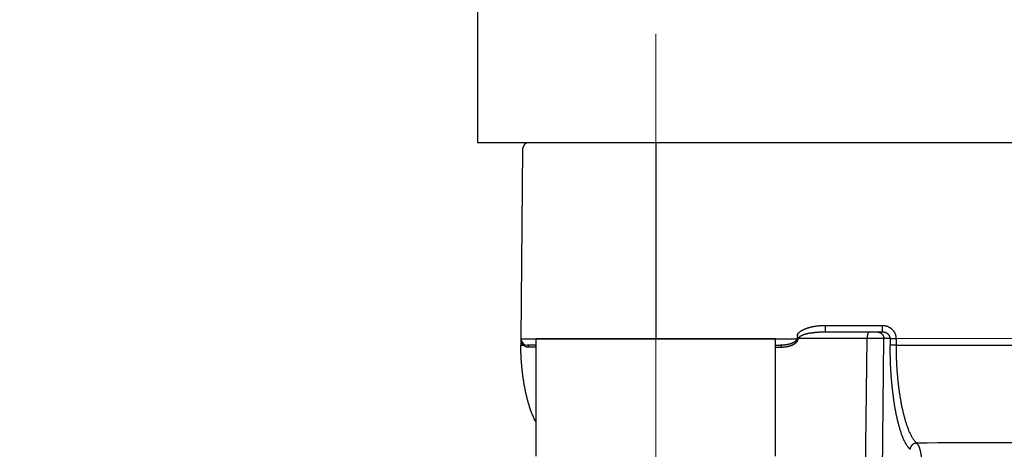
# Model space of a CAD drawing. Header units: millimetres. Extents: x 0 to 1071, y 0 to 742.
# Tile 100 of 130: x 410 to 433, y 464 to 474. Entities that reach past the tile are written whole.
import ezdxf

# ---------------------------------------------------------------- set-up
doc = ezdxf.new("R2010")
doc.units = ezdxf.units.MM
doc.header["$LTSCALE"] = 0.454724
doc.linetypes.add('CENTER', pattern=[50.8, 31.75, -6.35, 6.35, -6.35])
doc.layers.add('NoLayerName_001', color=7, linetype='Continuous')
doc.styles.get("Standard").update_dxf_attribs({"font": 'txt', "bigfont": 'extfont2'})
doc.dimstyles.get("Standard").update_dxf_attribs({"dimtxt": 2.5, "dimasz": 2.5, "dimexe": 1, "dimexo": 1, "dimtad": 1, "dimdec": 3, "dimzin": 0, "dimdsep": 46, "dimtxsty": 'Standard', "dimcen": 2.5, "dimadec": 3, "dimazin": 0, "dimtfac": 0.75, "dimtdec": 3, "dimtmove": 0, "dimatfit": 3, "dimfxl": 1, "dimarcsym": 0})

# ---------------------------------------------------------------- blocks, each defined once
blk = doc.blocks.new('_OPEN30')
at = {"color": 0, "linetype": 'ByBlock', "lineweight": -2}
for p, q in [((-1, 0.267949), (0, 0)), ((0, 0), (-1, -0.267949)), ((0, 0), (-1, 0))]:
    blk.add_line(p, q, dxfattribs=at)
blk = doc.blocks.new('*D107')
at = {"layer": 'Defpoints', "color": 0}
for p in [(522.461, 480.839), (361.961, 472.982), (361.961, 385.05)]:
    blk.add_point(p, dxfattribs=at)
at = {"layer": 'NoLayerName_001', "color": 0, "linetype": 'Continuous', "lineweight": 13}
for p, q in [((522.461, 478.339), (522.461, 382.55)), ((361.961, 470.482), (361.961, 382.55)), ((518.711, 385.05), (365.711, 385.05))]:
    blk.add_line(p, q, dxfattribs=at)
at = {"layer": 'NoLayerName_001', "color": 0, "lineweight": 13, "xscale": 3.75, "yscale": 3.75, "zscale": 3.75, "rotation": 180}
blk.add_blockref('_OPEN30', (361.961, 385.05), dxfattribs=at)
at = {"layer": 'NoLayerName_001', "color": 0, "lineweight": 13, "xscale": 3.75, "yscale": 3.75, "zscale": 3.75}
blk.add_blockref('_OPEN30', (522.461, 385.05), dxfattribs=at)
at = {"layer": 'NoLayerName_001', "color": 0, "lineweight": 13, "insert": (442.211, 391.925), "char_height": 8.75, "attachment_point": 5}
blk.add_mtext('\\W0.8000;１６１', dxfattribs=at)

msp = doc.modelspace()

# ---------------------------------------------------------------- linework, layer by layer
at = {"layer": 'NoLayerName_001', "color": 7, "linetype": 'Continuous', "lineweight": 25}
for p, q in [((420.961071, 483.428919), (420.961071, 470.688453)), ((448.961071, 470.688453), (420.961073, 470.688453))]:
    msp.add_line(p, q, dxfattribs=at)
at = {"layer": 'NoLayerName_001', "color": 4, "linetype": 'CENTER', "lineweight": 13}
msp.add_line((425.061071, 473.188452), (425.061071, 458.188452), dxfattribs=at)
at = {"layer": 'NoLayerName_001', "color": 140, "linetype": 'Continuous', "lineweight": 25}
for p, q in [((447.773166, 470.688453), (422.149101, 470.688453)), ((447.961134, 466.188453), (430.591903, 466.188992))]:
    msp.add_line(p, q, dxfattribs=at)
at = {"layer": 'NoLayerName_001', "color": 60, "linetype": 'Continuous', "lineweight": 25}
for p, q in [((425.061639, 470.688453), (425.061639, 466.188454)), ((421.999107, 470.539762), (421.961134, 466.188453)), ((430.275458, 466.487144), (428.965465, 466.487144)), ((428.965465, 466.338453), (428.965465, 466.487144)), ((430.275458, 466.338453), (430.275458, 466.487144)), ((428.317966, 466.289543), (428.315305, 466.163539)), ((430.275458, 466.338453), (428.965465, 466.338453)), ((421.961134, 466.188453), (428.30379, 466.188453)), ((421.961134, 466.188453), (421.961134, 466.038453)), ((422.011723, 466.037537), (422.023891, 466.037445)), ((422.311639, 466.038453), (422.111134, 466.038453)), ((427.811639, 466.038453), (427.932766, 466.038453)), ((428.326536, 466.188456), (428.346136, 466.18976)), ((429.919352, 466.191069), (428.346136, 466.18976)), ((429.869886, 461.709237), (429.919352, 466.191069)), ((430.25866, 461.70925), (430.306547, 466.191069)), ((430.450087, 466.191068), (430.306547, 466.191069)), ((430.450087, 466.191068), (430.447318, 466.041071)), ((430.589124, 466.038453), (430.447318, 466.041071)), ((430.591903, 466.188992), (430.589124, 466.038453)), ((430.589124, 466.038453), (442.110504, 466.038453)), ((427.956756, 465.989326), (427.811639, 465.989326))]:
    msp.add_line(p, q, dxfattribs=at)
at = {"layer": 'NoLayerName_001', "color": 4, "linetype": 'Continuous', "lineweight": 25}
for p, q in [((427.811639, 466.188454), (422.311639, 466.188454)), ((422.311639, 463.488454), (422.311639, 466.188454)), ((427.811639, 463.488454), (427.811639, 466.188454))]:
    msp.add_line(p, q, dxfattribs=at)
at = {"layer": 'NoLayerName_001', "color": 60, "linetype": 'Continuous', "lineweight": 25}
for centre, radius, start, end in [((422.149101, 470.538453), 0.15, 90, 179.5), ((422.180678, 466.188455), 0.219545, 180.0004848, 184.9955031), ((422.111134, 466.188453), 0.15, 180, 270), ((423.494674, 466.038662), 1.533532, 180.0077993, 180.16462), ((422.17908, 466.188305), 0.217939, 184.9927825, 193.9464025), ((422.17502, 466.187335), 0.213765, 193.9563024, 200.6789835), ((422.168981, 466.185), 0.207291, 200.6648499, 211.4998891), ((422.148721, 466.17328), 0.184478, 227.4192511, 231.8221382), ((422.145581, 466.169038), 0.179202, 231.7730413, 244.8825887), ((422.176884, 370.148754), 95.841554, 89.91944115, 90.02026045), ((434.319595, -4.914381), 468.715532, 89.9215783, 90.39855043)]:
    msp.add_arc(centre, radius, start, end, dxfattribs=at)
for points, knots in [([(428.965465, 466.487144), (428.95885, 466.487107), (428.945616, 466.487087), (428.925768, 466.486726), (428.905921, 466.486161), (428.886081, 466.485354), (428.866251, 466.484311), (428.846436, 466.483023), (428.826638, 466.48149), (428.806862, 466.479705), (428.787112, 466.477667), (428.767392, 466.475369), (428.747705, 466.472802), (428.728057, 466.469957), (428.708452, 466.466824), (428.688894, 466.463395), (428.669387, 466.459659), (428.649937, 466.455607), (428.630546, 466.451231), (428.611222, 466.446522), (428.591977, 466.441465), (428.572831, 466.436033), (428.553805, 466.430204), (428.534921, 466.423955), (428.516201, 466.417262), (428.497667, 466.4101), (428.479339, 466.402448), (428.461241, 466.39428), (428.443394, 466.385579), (428.425843, 466.376289), (428.408641, 466.366346), (428.391844, 466.355687), (428.375521, 466.344261), (428.359761, 466.332028), (428.34479, 466.318868), (428.330595, 466.304888), (428.322266, 466.294571), (428.317966, 466.289543)], [0, 0, 0, 0, 0.0198476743, 0.0396993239, 0.0595537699, 0.0794099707, 0.0992670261, 0.1191241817, 0.1389808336, 0.1588365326, 0.1786909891, 0.1985441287, 0.2183962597, 0.2382480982, 0.2581007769, 0.2779558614, 0.2978153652, 0.3176817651, 0.3375580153, 0.3574472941, 0.3773470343, 0.3972494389, 0.4171480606, 0.4370382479, 0.4569172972, 0.4767846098, 0.4966418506, 0.5164931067, 0.5363441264, 0.5561965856, 0.576055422, 0.5959344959, 0.6158566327, 0.6358119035, 0.6557482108, 0.6756372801, 0.6954852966, 0.6954852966, 0.6954852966, 0.6954852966]), ([(430.591747, 466.188992), (430.59158, 466.194325), (430.591473, 466.205016), (430.589957, 466.22101), (430.587651, 466.236937), (430.584422, 466.252735), (430.580324, 466.268346), (430.575361, 466.283709), (430.569551, 466.298768), (430.562904, 466.313462), (430.555444, 466.327746), (430.547211, 466.341587), (430.53824, 466.354954), (430.528565, 466.367817), (430.518223, 466.380144), (430.507247, 466.391907), (430.495673, 466.403073), (430.483533, 466.413616), (430.470867, 466.423515), (430.457711, 466.432755), (430.444102, 466.44132), (430.430076, 466.449194), (430.41567, 466.456361), (430.400921, 466.462806), (430.385864, 466.46851), (430.370542, 466.473465), (430.354997, 466.477668), (430.339274, 466.481113), (430.323416, 466.483806), (430.307467, 466.485711), (430.291472, 466.486945), (430.28079, 466.487015), (430.275458, 466.487144)], [0, 0, 0, 0, 0.0160061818, 0.0320590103, 0.048149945, 0.0642687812, 0.0804043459, 0.0965451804, 0.1126802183, 0.1287998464, 0.1449038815, 0.1609987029, 0.1770885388, 0.1931754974, 0.2092599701, 0.2253410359, 0.2414168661, 0.2574865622, 0.273554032, 0.2896230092, 0.3056958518, 0.32177384, 0.3378574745, 0.3539467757, 0.3700415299, 0.38614008, 0.402238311, 0.4183307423, 0.4344109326, 0.4504718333, 0.4665061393, 0.4825066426, 0.4825066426, 0.4825066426, 0.4825066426]), ([(428.32143, 466.248574), (428.321324, 466.249115), (428.321109, 466.250195), (428.32081, 466.251821), (428.320524, 466.253449), (428.320255, 466.25508), (428.320002, 466.256714), (428.319764, 466.25835), (428.319541, 466.259988), (428.319334, 466.261629), (428.319141, 466.263271), (428.318962, 466.264915), (428.318799, 466.266561), (428.31865, 466.268209), (428.318515, 466.269858), (428.318394, 466.271508), (428.318287, 466.273159), (428.318195, 466.27481), (428.318116, 466.276463), (428.318051, 466.278116), (428.318, 466.27977), (428.317962, 466.281424), (428.317937, 466.283078), (428.317926, 466.284732), (428.317928, 466.286385), (428.317942, 466.288038), (428.317964, 466.28914), (428.317973, 466.289691)], [0, 0, 0, 0, 0.00165299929, 0.00330595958, 0.00495892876, 0.00661194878, 0.00826505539, 0.00991827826, 0.0115716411, 0.01322516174, 0.01487885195, 0.01653271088, 0.01818672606, 0.01984088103, 0.02149515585, 0.02314952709, 0.02480396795, 0.02645844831, 0.02811293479, 0.02976739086, 0.03142177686, 0.03307605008, 0.03473016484, 0.03638407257, 0.03803772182, 0.03969105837, 0.0413440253, 0.0413440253, 0.0413440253, 0.0413440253]), ([(428.502263, 466.290097), (428.49842, 466.28902), (428.490722, 466.28691), (428.479254, 466.283469), (428.467841, 466.279849), (428.456504, 466.275998), (428.445255, 466.271896), (428.434109, 466.267521), (428.423088, 466.262835), (428.412236, 466.25776), (428.401598, 466.252232), (428.391252, 466.246196), (428.381266, 466.239619), (428.371696, 466.232313), (428.362843, 466.223821), (428.35533, 466.214053), (428.349305, 466.203134), (428.348674, 466.194974), (428.347957, 466.191068)], [0, 0, 0, 0, 0.0119724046, 0.0239443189, 0.0359168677, 0.0478893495, 0.0598613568, 0.0718343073, 0.0838082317, 0.0957829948, 0.1077664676, 0.1197616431, 0.1317015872, 0.14361469, 0.1558479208, 0.1683479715, 0.1805986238, 0.1925131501, 0.1925131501, 0.1925131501, 0.1925131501]), ([(428.965465, 466.338453), (428.961476, 466.338445), (428.953495, 466.338441), (428.941526, 466.338362), (428.929556, 466.338239), (428.917586, 466.338064), (428.905618, 466.337839), (428.89365, 466.337561), (428.881683, 466.33723), (428.869718, 466.336846), (428.857754, 466.336409), (428.845791, 466.335917), (428.833831, 466.335369), (428.821873, 466.334766), (428.809918, 466.334106), (428.797965, 466.333389), (428.786016, 466.332614), (428.77407, 466.331779), (428.762128, 466.330881), (428.750192, 466.329919), (428.738262, 466.32889), (428.726338, 466.327792), (428.714421, 466.326623), (428.702513, 466.32538), (428.690613, 466.324063), (428.678722, 466.322667), (428.666842, 466.321193), (428.654973, 466.319636), (428.643115, 466.317995), (428.631269, 466.316269), (428.619437, 466.314453), (428.60762, 466.312542), (428.595819, 466.310531), (428.584036, 466.308415), (428.572272, 466.306189), (428.560529, 466.303848), (428.548809, 466.301387), (428.537116, 466.298799), (428.525457, 466.296063), (428.51383, 466.293194), (428.506122, 466.291116), (428.502263, 466.290097)], [0, 0, 0, 0, 0.0119698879, 0.0239400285, 0.0359104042, 0.0478810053, 0.0598518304, 0.0718228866, 0.0837941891, 0.095765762, 0.1077376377, 0.1197098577, 0.1316824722, 0.1436555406, 0.1556291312, 0.1676033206, 0.1795780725, 0.1915531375, 0.2035282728, 0.2155032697, 0.2274779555, 0.2394521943, 0.2514258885, 0.2633989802, 0.2753714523, 0.2873433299, 0.2993146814, 0.3112856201, 0.3232563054, 0.3352269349, 0.3471975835, 0.3591682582, 0.3711390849, 0.3831103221, 0.3950823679, 0.4070557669, 0.4190310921, 0.4310075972, 0.4429839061, 0.4549591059, 0.4669328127, 0.4669328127, 0.4669328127, 0.4669328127]), ([(429.971086, 466.338453), (429.969548, 466.338238), (429.96638, 466.338089), (429.961959, 466.336125), (429.95786, 466.333496), (429.954139, 466.330239), (429.950821, 466.326639), (429.947913, 466.32282), (429.945371, 466.318856), (429.943104, 466.31477), (429.94101, 466.31059), (429.939054, 466.306324), (429.937231, 466.301982), (429.935535, 466.297582), (429.933956, 466.293138), (429.932488, 466.28866), (429.931128, 466.284152), (429.929869, 466.279617), (429.928707, 466.275057), (429.927634, 466.270475), (429.926647, 466.265874), (429.925739, 466.261255), (429.924904, 466.256621), (429.924137, 466.251976), (429.923433, 466.247321), (429.922786, 466.242658), (429.922195, 466.237989), (429.921661, 466.233313), (429.921182, 466.228632), (429.920758, 466.223947), (429.920388, 466.219257), (429.920073, 466.214564), (429.919811, 466.209868), (429.919601, 466.205171), (429.919445, 466.200471), (429.919335, 466.195771), (429.919312, 466.192638), (429.919294, 466.191071)], [0, 0, 0, 0, 0.0046600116, 0.0094003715, 0.0142859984, 0.0192576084, 0.024180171, 0.0289550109, 0.0336392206, 0.0382953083, 0.0429664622, 0.0476610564, 0.0523719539, 0.0570905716, 0.0618074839, 0.0665188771, 0.0712266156, 0.0759323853, 0.0806374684, 0.0853427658, 0.0900488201, 0.09475584, 0.099463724, 0.1041720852, 0.1088802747, 0.1135876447, 0.1182941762, 0.1229999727, 0.1277051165, 0.1324096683, 0.1371136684, 0.1418171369, 0.146520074, 0.1512224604, 0.1559242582, 0.1606254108, 0.1653258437, 0.1653258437, 0.1653258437, 0.1653258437]), ([(430.164684, 466.338453), (430.167189, 466.338381), (430.17221, 466.338341), (430.179722, 466.337654), (430.187204, 466.336599), (430.194626, 466.335116), (430.201963, 466.333228), (430.209187, 466.330938), (430.216271, 466.328253), (430.223188, 466.325177), (430.229919, 466.321725), (430.236448, 466.317912), (430.242761, 466.313754), (430.248843, 466.309268), (430.254679, 466.304469), (430.260255, 466.299373), (430.265556, 466.293994), (430.270569, 466.288348), (430.275287, 466.282453), (430.279701, 466.276326), (430.283803, 466.269984), (430.287586, 466.263443), (430.291042, 466.25672), (430.294163, 466.249833), (430.29694, 466.242797), (430.29937, 466.235632), (430.301452, 466.228359), (430.303181, 466.220998), (430.304561, 466.21357), (430.305573, 466.206093), (430.306273, 466.19859), (430.306389, 466.193574), (430.306491, 466.191071)], [0, 0, 0, 0, 0.0075171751, 0.0150550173, 0.0226096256, 0.0301763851, 0.0377502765, 0.0453261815, 0.0528991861, 0.0604653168, 0.0680254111, 0.0755820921, 0.0831369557, 0.0906907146, 0.0982433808, 0.105794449, 0.1133430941, 0.1208895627, 0.1284358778, 0.1359835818, 0.1435336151, 0.151086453, 0.1586422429, 0.1662009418, 0.1737623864, 0.1813255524, 0.1888883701, 0.1964481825, 0.2040019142, 0.211546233, 0.2190777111, 0.226592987, 0.226592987, 0.226592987, 0.226592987]), ([(430.450002, 466.191068), (430.449866, 466.193861), (430.44973, 466.199467), (430.448698, 466.207834), (430.447192, 466.216149), (430.445138, 466.224369), (430.442578, 466.232459), (430.439522, 466.240377), (430.435989, 466.248088), (430.431992, 466.255554), (430.42755, 466.262746), (430.422695, 466.269654), (430.417454, 466.276267), (430.411854, 466.282577), (430.405921, 466.288574), (430.399682, 466.294251), (430.393165, 466.299598), (430.386393, 466.304608), (430.379387, 466.309277), (430.372168, 466.313603), (430.364754, 466.317585), (430.357162, 466.321222), (430.349412, 466.324514), (430.341521, 466.327458), (430.333508, 466.330054), (430.325391, 466.332302), (430.317187, 466.334202), (430.308913, 466.335754), (430.300587, 466.336963), (430.292225, 466.337815), (430.283845, 466.338365), (430.278251, 466.338396), (430.275458, 466.338453)], [0, 0, 0, 0, 0.0083896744, 0.0168106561, 0.0252591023, 0.0337286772, 0.0422111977, 0.0506972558, 0.0591768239, 0.0676400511, 0.0760856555, 0.0845217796, 0.0929543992, 0.1013867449, 0.1098195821, 0.1182514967, 0.1266791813, 0.1350988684, 0.1435128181, 0.1519248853, 0.1603376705, 0.1687526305, 0.1771701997, 0.1855899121, 0.1940105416, 0.2024308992, 0.2108500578, 0.2192665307, 0.2276783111, 0.2360829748, 0.2444777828, 0.252859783, 0.252859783, 0.252859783, 0.252859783]), ([(422.009747, 465.321811), (422.00781, 465.336661), (422.003842, 465.366349), (421.998451, 465.410952), (421.993384, 465.455592), (421.988699, 465.500272), (421.984378, 465.54499), (421.980424, 465.589741), (421.976833, 465.634523), (421.973604, 465.679333), (421.970736, 465.724168), (421.968224, 465.769026), (421.966073, 465.813903), (421.964295, 465.858795), (421.962893, 465.9037), (421.961894, 465.948613), (421.96124, 465.993532), (421.961202, 466.02348), (421.961134, 466.038453)], [0, 0, 0, 0, 0.0449275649, 0.0898545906, 0.1347805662, 0.1797056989, 0.2246304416, 0.2695551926, 0.3144802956, 0.3594060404, 0.4043326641, 0.4492602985, 0.4941883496, 0.5391158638, 0.5840420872, 0.6289664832, 0.6738887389, 0.7188087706, 0.7188087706, 0.7188087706, 0.7188087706]), ([(421.961134, 466.038453), (421.961537, 466.038428), (421.962324, 466.038352), (421.96345, 466.0384), (421.964499, 466.038162), (421.96556, 466.038097), (421.966684, 466.038077), (421.967844, 466.038091), (421.969004, 466.038095), (421.970147, 466.03808), (421.971641, 466.038045), (421.973126, 466.037996), (421.974609, 466.037957), (421.975727, 466.037933), (421.976849, 466.037913), (421.983225, 466.037824), (421.99185, 466.037717), (422.003099, 466.037607), (422.008724, 466.037562), (422.011723, 466.037537)], [0, 0, 0, 0, 0.00121097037, 0.00237311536, 0.00335879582, 0.00441875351, 0.00555735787, 0.0067316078, 0.0078972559, 0.00903796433, 0.01016061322, 0.01238131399, 0.01349368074, 0.01461206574, 0.01573523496, 0.01686185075, 0.03373960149, 0.04161287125, 0.05061245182, 0.05061245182, 0.05061245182, 0.05061245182]), ([(422.023891, 466.037445), (422.023285, 466.038029), (422.022068, 466.039192), (422.020277, 466.040972), (422.018506, 466.042773), (422.01676, 466.044599), (422.015038, 466.046448), (422.01334, 466.04832), (422.011667, 466.050215), (422.010018, 466.052132), (422.008393, 466.054071), (422.006794, 466.056032), (422.00522, 466.058013), (422.003671, 466.060014), (422.002148, 466.062035), (422.000652, 466.064075), (421.999181, 466.066134), (421.997737, 466.068211), (421.99632, 466.070305), (421.99493, 466.072417), (421.993565, 466.074543), (421.992681, 466.075977), (421.992236, 466.076692)], [0, 0, 0, 0, 0.00252507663, 0.00505018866, 0.00757556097, 0.01010141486, 0.01262796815, 0.01515539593, 0.01768365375, 0.0202126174, 0.02274215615, 0.02527213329, 0.02780240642, 0.0303328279, 0.0328632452, 0.03539350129, 0.03792343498, 0.04045288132, 0.04298167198, 0.04550963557, 0.04803659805, 0.05056238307, 0.05056238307, 0.05056238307, 0.05056238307]), ([(422.02389, 466.037445), (422.024011, 466.038113), (422.024273, 466.039448), (422.024549, 466.041472), (422.024752, 466.04351), (422.024864, 466.045559), (422.024888, 466.047612), (422.024817, 466.049666), (422.024649, 466.051714), (422.02438, 466.053753), (422.024007, 466.055777), (422.023526, 466.057782), (422.022933, 466.05976), (422.022228, 466.061705), (422.021415, 466.063609), (422.020497, 466.065465), (422.019476, 466.067264), (422.018355, 466.068996), (422.017137, 466.070655), (422.015822, 466.072229), (422.014427, 466.073723), (422.013408, 466.074624), (422.012911, 466.075085)], [0, 0, 0, 0, 0.00203596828, 0.00407900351, 0.00612704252, 0.00817835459, 0.01023158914, 0.01228582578, 0.0143406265, 0.0163960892, 0.01845290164, 0.02051239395, 0.02257644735, 0.02464490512, 0.02671540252, 0.02878554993, 0.03085311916, 0.0329161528, 0.03497307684, 0.03702281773, 0.03906492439, 0.04109969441, 0.04109969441, 0.04109969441, 0.04109969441]), ([(422.142992, 465.990302), (422.142966, 465.991), (422.142928, 465.992397), (422.142789, 465.994491), (422.142598, 465.996581), (422.142348, 465.998667), (422.14204, 466.000745), (422.141673, 466.002815), (422.141247, 466.004874), (422.14076, 466.00692), (422.140212, 466.008951), (422.139603, 466.010965), (422.13893, 466.012958), (422.13819, 466.014927), (422.137381, 466.016868), (422.1365, 466.018776), (422.135545, 466.020649), (422.134513, 466.022482), (422.133401, 466.024272), (422.132208, 466.026013), (422.130931, 466.027694), (422.129565, 466.029305), (422.128108, 466.030832), (422.126556, 466.032261), (422.124906, 466.033582), (422.123155, 466.034779), (422.121308, 466.035837), (422.119375, 466.036742), (422.117374, 466.03748), (422.115321, 466.038023), (422.113237, 466.03839), (422.111832, 466.038414), (422.111134, 466.038453)], [0, 0, 0, 0, 0.00209588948, 0.00419357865, 0.00629269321, 0.00839291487, 0.01049398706, 0.01259572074, 0.01469800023, 0.0168007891, 0.01890413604, 0.02100794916, 0.02311154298, 0.02521440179, 0.02731638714, 0.02941776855, 0.03151925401, 0.0336220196, 0.03572773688, 0.03783776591, 0.03994960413, 0.04206050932, 0.04416941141, 0.04627715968, 0.04838676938, 0.05050364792, 0.05263283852, 0.05476774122, 0.0568994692, 0.05902158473, 0.06113097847, 0.06322883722, 0.06322883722, 0.06322883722, 0.06322883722]), ([(428.05696, 466.047223), (428.05439, 466.046865), (428.049251, 466.046129), (428.041529, 466.045134), (428.033798, 466.044201), (428.026057, 466.043342), (428.018309, 466.042553), (428.010553, 466.041834), (428.00279, 466.041185), (427.995021, 466.040606), (427.987248, 466.040096), (427.979471, 466.039655), (427.97169, 466.039283), (427.963907, 466.038979), (427.956122, 466.038743), (427.948337, 466.038577), (427.940551, 466.03847), (427.935361, 466.038464), (427.932766, 466.038453)], [0, 0, 0, 0, 0.007785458, 0.0155716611, 0.0233587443, 0.0311466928, 0.0389353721, 0.0467246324, 0.0545143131, 0.0623042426, 0.070094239, 0.0778841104, 0.0856736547, 0.0934626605, 0.101250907, 0.1090381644, 0.1168241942, 0.1246087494, 0.1246087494, 0.1246087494, 0.1246087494]), ([(427.956756, 465.989326), (427.95674, 465.990098), (427.956721, 465.991645), (427.956611, 465.993965), (427.956452, 465.996285), (427.956239, 465.998601), (427.955976, 466.000909), (427.955663, 466.003204), (427.955303, 466.005482), (427.954897, 466.007739), (427.954448, 466.009975), (427.953944, 466.012191), (427.95337, 466.014392), (427.952712, 466.016584), (427.951954, 466.018774), (427.951082, 466.020966), (427.950083, 466.023167), (427.948947, 466.025372), (427.947671, 466.027559), (427.946257, 466.029686), (427.944707, 466.0317), (427.943027, 466.033552), (427.941218, 466.03519), (427.939284, 466.036567), (427.937223, 466.037609), (427.935041, 466.038332), (427.93352, 466.038376), (427.932766, 466.038453)], [0, 0, 0, 0, 0.0023170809, 0.00464044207, 0.00696705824, 0.0092937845, 0.01161737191, 0.01393448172, 0.01624169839, 0.01853554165, 0.02081366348, 0.02308241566, 0.02535274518, 0.02763678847, 0.02994796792, 0.03230102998, 0.03471200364, 0.03719636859, 0.03973990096, 0.04230402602, 0.04485327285, 0.04735791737, 0.04979652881, 0.05215960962, 0.054454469, 0.0567108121, 0.0589850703, 0.0589850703, 0.0589850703, 0.0589850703]), ([(428.326536, 466.188456), (428.326488, 466.185408), (428.326592, 466.179296), (428.325546, 466.170172), (428.323824, 466.161158), (428.321314, 466.152331), (428.318102, 466.143745), (428.314254, 466.135431), (428.309834, 466.12741), (428.3049, 466.119694), (428.299505, 466.112286), (428.293695, 466.105183), (428.287518, 466.09838), (428.281023, 466.091872), (428.274254, 466.085656), (428.267256, 466.07972), (428.260052, 466.074059), (428.252663, 466.068661), (428.245104, 466.063514), (428.237391, 466.058605), (428.229541, 466.053922), (428.22157, 466.049449), (428.213489, 466.045178), (428.205307, 466.041104), (428.197033, 466.03722), (428.188673, 466.03352), (428.180237, 466.029998), (428.171732, 466.026648), (428.163165, 466.023464), (428.154541, 466.020443), (428.145863, 466.01758), (428.137136, 466.014872), (428.128365, 466.012314), (428.119553, 466.009904), (428.110703, 466.007636), (428.101819, 466.005509), (428.092903, 466.003521), (428.083956, 466.001668), (428.074981, 465.999954), (428.065981, 465.998355), (428.05996, 465.997415), (428.056952, 465.99693)], [0, 0, 0, 0, 0.0091448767, 0.0183131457, 0.0274890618, 0.03665378, 0.0458081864, 0.0549619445, 0.0641137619, 0.0732625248, 0.0824197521, 0.0915919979, 0.1007789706, 0.1099743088, 0.1191663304, 0.1283408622, 0.13749823, 0.1466455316, 0.1557878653, 0.1649283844, 0.1740684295, 0.1832077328, 0.1923463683, 0.2014854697, 0.2106256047, 0.2197667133, 0.2289081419, 0.2380486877, 0.2471875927, 0.2563254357, 0.2654626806, 0.2745995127, 0.2837358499, 0.2928713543, 0.3020058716, 0.3111401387, 0.3202749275, 0.3294108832, 0.3385485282, 0.3476882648, 0.3568302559, 0.3568302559, 0.3568302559, 0.3568302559]), ([(428.303799, 466.188453), (428.303746, 466.185853), (428.303899, 466.18062), (428.302555, 466.172853), (428.300407, 466.165281), (428.297366, 466.158024), (428.293576, 466.151164), (428.289162, 466.144706), (428.284248, 466.138631), (428.27894, 466.132906), (428.273304, 466.127514), (428.267391, 466.122434), (428.261248, 466.117638), (428.254915, 466.1131), (428.248417, 466.108804), (428.241778, 466.104729), (428.235022, 466.100853), (428.22816, 466.097165), (428.221204, 466.093657), (428.214162, 466.090318), (428.207046, 466.087139), (428.199863, 466.084108), (428.192625, 466.081216), (428.18534, 466.078453), (428.178011, 466.075814), (428.170642, 466.073294), (428.163236, 466.07089), (428.155796, 466.068595), (428.148324, 466.066407), (428.140823, 466.064319), (428.133296, 466.062327), (428.125745, 466.06043), (428.118171, 466.058625), (428.110577, 466.056909), (428.102963, 466.05528), (428.095332, 466.053735), (428.087685, 466.052273), (428.080024, 466.05089), (428.072349, 466.049589), (428.064662, 466.048355), (428.059526, 466.047607), (428.05696, 466.047223)], [0, 0, 0, 0, 0.0078010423, 0.0156525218, 0.0235296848, 0.0313824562, 0.0391968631, 0.047005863, 0.0548171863, 0.062618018, 0.0704113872, 0.0782043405, 0.0859958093, 0.0937838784, 0.1015718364, 0.1093604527, 0.1171482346, 0.1249362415, 0.1327261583, 0.1405186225, 0.1483132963, 0.1561089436, 0.1639035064, 0.1716948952, 0.1794835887, 0.1872706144, 0.1950567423, 0.2028424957, 0.2106281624, 0.2184138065, 0.2261994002, 0.2339850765, 0.2417709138, 0.2495568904, 0.2573428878, 0.2651286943, 0.2729140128, 0.2806987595, 0.2884832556, 0.2962678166, 0.3040527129, 0.3040527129, 0.3040527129, 0.3040527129]), ([(428.315305, 466.163539), (428.315185, 466.163983), (428.314951, 466.164874), (428.314578, 466.166204), (428.314191, 466.167532), (428.313784, 466.168854), (428.313355, 466.170169), (428.312902, 466.171475), (428.312423, 466.172771), (428.311915, 466.174054), (428.311376, 466.175323), (428.310804, 466.176576), (428.310195, 466.177812), (428.309555, 466.179032), (428.308887, 466.180239), (428.308195, 466.181433), (428.307485, 466.182617), (428.306759, 466.183793), (428.306023, 466.184962), (428.305032, 466.186515), (428.304286, 466.187678), (428.30379, 466.188453)], [0, 0, 0, 0, 0.00138042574, 0.00276267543, 0.00414591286, 0.00552940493, 0.00691253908, 0.0082948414, 0.00967599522, 0.01105586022, 0.01243449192, 0.01381216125, 0.01518943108, 0.01656709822, 0.01794569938, 0.01932546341, 0.02070635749, 0.02208813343, 0.02347037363, 0.02485253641, 0.02761411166, 0.02761411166, 0.02761411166, 0.02761411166]), ([(428.325647, 466.188456), (428.325414, 466.188183), (428.324926, 466.187654), (428.324328, 466.186751), (428.323796, 466.185805), (428.323327, 466.184818), (428.322903, 466.183806), (428.322508, 466.182781), (428.322126, 466.181757), (428.321753, 466.180735), (428.321388, 466.179716), (428.320788, 466.178024), (428.320195, 466.176329), (428.319593, 466.174638), (428.319228, 466.173622), (428.31886, 466.172606), (428.318487, 466.171591), (428.31811, 466.170577), (428.317728, 466.169564), (428.31734, 466.168553), (428.316946, 466.167544), (428.316547, 466.166538), (428.31614, 466.165535), (428.315728, 466.164534), (428.315445, 466.163871), (428.315305, 466.163539)], [0, 0, 0, 0, 0.00107685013, 0.00215411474, 0.00323865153, 0.00433187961, 0.00543109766, 0.00653075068, 0.00762448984, 0.00871146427, 0.00979326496, 0.01087145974, 0.01409976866, 0.01517788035, 0.01625733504, 0.01733790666, 0.01841937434, 0.01950152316, 0.02058414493, 0.02166703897, 0.0227500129, 0.02383288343, 0.02491547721, 0.02599763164, 0.02707919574, 0.02707919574, 0.02707919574, 0.02707919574]), ([(428.345462, 466.188453), (428.345732, 466.188949), (428.346392, 466.189878), (428.34664, 466.191607), (428.346085, 466.193229), (428.345081, 466.194574), (428.343957, 466.195804), (428.342849, 466.197032), (428.341926, 466.198402), (428.341083, 466.199825), (428.339907, 466.201694), (428.338697, 466.203536), (428.337527, 466.205401), (428.336686, 466.206822), (428.335877, 466.208263), (428.335093, 466.209719), (428.33433, 466.211188), (428.333583, 466.212664), (428.332852, 466.214147), (428.332138, 466.215639), (428.331441, 466.217138), (428.330762, 466.218646), (428.330101, 466.220161), (428.32946, 466.221684), (428.328838, 466.223216), (428.328237, 466.224755), (428.327655, 466.226303), (428.327093, 466.227857), (428.32655, 466.229419), (428.326026, 466.230988), (428.32552, 466.232562), (428.325033, 466.234142), (428.324563, 466.235728), (428.324112, 466.237319), (428.323677, 466.238914), (428.32326, 466.240514), (428.32286, 466.242118), (428.322476, 466.243726), (428.32211, 466.245338), (428.321759, 466.246954), (428.321541, 466.248034), (428.32143, 466.248574)], [0, 0, 0, 0, 0.00169427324, 0.00337230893, 0.00500909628, 0.00670517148, 0.0083747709, 0.01001260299, 0.01165798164, 0.01331875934, 0.01497676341, 0.01828032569, 0.01992987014, 0.02158080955, 0.02323358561, 0.02488775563, 0.02654251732, 0.02819701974, 0.0298511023, 0.03150479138, 0.03315813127, 0.03481118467, 0.03646403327, 0.03811677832, 0.03976954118, 0.0414224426, 0.0430755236, 0.04472878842, 0.04638222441, 0.04803580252, 0.04968947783, 0.05134319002, 0.05299686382, 0.05465042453, 0.05630387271, 0.05795723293, 0.05961052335, 0.06126375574, 0.06291693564, 0.06457006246, 0.06622312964, 0.06622312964, 0.06622312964, 0.06622312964]), ([(430.306489, 466.191071), (430.300037, 466.191168), (430.287132, 466.191376), (430.267773, 466.19161), (430.248414, 466.191805), (430.222601, 466.192005), (430.190334, 466.19216), (430.151613, 466.192229), (430.112892, 466.192215), (430.074172, 466.192125), (430.028999, 466.191932), (429.977373, 466.191613), (429.938654, 466.19124), (429.919295, 466.191071)], [0, 0, 0, 0, 0.019360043, 0.038720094, 0.0580802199, 0.0774404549, 0.1161612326, 0.1548821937, 0.1936029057, 0.2323233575, 0.2710436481, 0.329123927, 0.3872041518, 0.3872041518, 0.3872041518, 0.3872041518]), ([(430.447318, 466.041071), (430.447107, 466.027332), (430.446621, 465.999856), (430.446279, 465.958635), (430.44616, 465.917412), (430.446298, 465.876187), (430.446675, 465.834963), (430.447288, 465.793741), (430.448128, 465.752523), (430.44919, 465.711309), (430.450465, 465.670102), (430.451947, 465.628903), (430.453635, 465.587712), (430.455527, 465.546531), (430.457624, 465.505361), (430.459923, 465.464202), (430.462425, 465.423055), (430.465129, 465.381922), (430.468033, 465.340801), (430.471138, 465.299696), (430.474442, 465.258605), (430.477947, 465.217532), (430.481657, 465.176476), (430.485573, 465.135439), (430.489699, 465.094422), (430.494036, 465.053427), (430.498588, 465.012455), (430.503356, 464.971508), (430.508344, 464.930586), (430.513555, 464.889691), (430.518996, 464.848826), (430.524676, 464.807994), (430.5306, 464.767197), (430.536778, 464.726438), (430.543215, 464.685719), (430.549919, 464.645044), (430.556899, 464.604415), (430.564158, 464.563835), (430.571726, 464.523312), (430.579565, 464.482839), (430.585116, 464.455922), (430.587852, 464.442455)], [0, 0, 0, 0, 0.041220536, 0.082442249, 0.123665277, 0.164889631, 0.206115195, 0.247341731, 0.288568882, 0.329796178, 0.371023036, 0.412248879, 0.453473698, 0.494697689, 0.535921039, 0.577143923, 0.618366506, 0.659588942, 0.700811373, 0.742033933, 0.783256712, 0.824479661, 0.865702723, 0.906925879, 0.948149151, 0.989372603, 1.030596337, 1.071820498, 1.113045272, 1.154270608, 1.195496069, 1.236721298, 1.27794607, 1.319170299, 1.360394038, 1.401617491, 1.44284101, 1.484064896, 1.525288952, 1.566513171, 1.607737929, 1.607737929, 1.607737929, 1.607737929]), ([(430.591893, 466.188453), (430.585128, 466.188428), (430.57701, 466.188411), (430.567539, 466.188356), (430.563481, 466.188325), (430.559423, 466.188285), (430.555365, 466.188234), (430.551309, 466.188169), (430.547253, 466.18809), (430.543198, 466.187993), (430.537793, 466.187845), (430.531036, 466.187633), (430.524278, 466.187414), (430.51887, 466.187251), (430.514812, 466.187139), (430.510752, 466.18704), (430.506689, 466.18696), (430.502623, 466.186901), (430.498556, 466.186871), (430.494489, 466.186882), (430.490424, 466.186945), (430.486362, 466.18707), (430.482307, 466.187268), (430.47826, 466.187551), (430.474224, 466.187929), (430.470199, 466.188416), (430.466187, 466.189005), (430.462178, 466.189648), (430.458166, 466.190294), (430.454147, 466.190928), (430.451436, 466.190992), (430.450087, 466.191069)], [0, 0, 0, 0, 0.0202947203, 0.0243536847, 0.0284123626, 0.0324706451, 0.036528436, 0.040585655, 0.0446422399, 0.0486981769, 0.0527537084, 0.0608648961, 0.0689782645, 0.0730364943, 0.0770961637, 0.0811576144, 0.0852212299, 0.0892873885, 0.0933552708, 0.0974230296, 0.1014890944, 0.1055523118, 0.1096120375, 0.1136682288, 0.1177215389, 0.1217734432, 0.1258273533, 0.1298870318, 0.1339545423, 0.1380212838, 0.1420757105, 0.1420757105, 0.1420757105, 0.1420757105]), ([(430.589124, 466.038453), (430.588914, 466.025483), (430.588425, 465.999542), (430.588115, 465.960625), (430.588047, 465.921706), (430.588261, 465.882785), (430.588733, 465.843865), (430.58946, 465.804948), (430.590432, 465.766035), (430.59164, 465.727129), (430.593075, 465.688232), (430.594729, 465.649344), (430.596601, 465.610467), (430.598688, 465.571602), (430.600991, 465.532751), (430.603506, 465.493913), (430.606235, 465.45509), (430.609174, 465.416282), (430.612323, 465.377491), (430.615681, 465.338718), (430.619246, 465.299962), (430.623021, 465.261226), (430.627009, 465.222512), (430.63121, 465.18382), (430.635629, 465.145152), (430.640266, 465.106509), (430.645125, 465.067893), (430.650207, 465.029306), (430.655515, 464.990748), (430.661053, 464.952222), (430.666827, 464.913731), (430.672846, 464.875278), (430.679115, 464.836865), (430.685642, 464.798496), (430.692434, 464.760173), (430.699496, 464.721899), (430.706837, 464.683677), (430.714462, 464.645511), (430.722399, 464.607408), (430.730609, 464.569362), (430.736409, 464.544071), (430.739267, 464.531416)], [0, 0, 0, 0, 0.038916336, 0.077834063, 0.116753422, 0.155674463, 0.19459706, 0.233520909, 0.272445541, 0.311370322, 0.350294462, 0.389217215, 0.428138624, 0.467058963, 0.50597849, 0.544897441, 0.583816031, 0.622734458, 0.661652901, 0.700571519, 0.739490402, 0.778409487, 0.817328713, 0.856248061, 0.895167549, 0.934087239, 0.973007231, 1.011927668, 1.050848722, 1.08977025, 1.128691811, 1.167613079, 1.206533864, 1.245454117, 1.284373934, 1.323293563, 1.362213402, 1.40113365, 1.440054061, 1.478974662, 1.517895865, 1.517895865, 1.517895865, 1.517895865]), ([(422.142992, 465.990302), (422.141732, 465.990316), (422.139209, 465.990325), (422.135428, 465.99046), (422.13165, 465.990668), (422.127875, 465.990963), (422.124105, 465.991341), (422.120341, 465.991805), (422.116585, 465.992353), (422.112839, 465.992984), (422.109105, 465.993698), (422.105386, 465.994493), (422.101684, 465.99537), (422.098001, 465.996327), (422.09434, 465.997363), (422.090703, 465.998478), (422.087091, 465.99967), (422.083509, 466.000939), (422.079957, 466.002284), (422.076439, 466.003706), (422.072953, 466.005194), (422.070662, 466.006258), (422.069514, 466.006781)], [0, 0, 0, 0, 0.00378264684, 0.00756545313, 0.01134925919, 0.01513493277, 0.01892336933, 0.02271541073, 0.02651106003, 0.03030978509, 0.03411101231, 0.03791413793, 0.04171853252, 0.04552354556, 0.04932850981, 0.05313274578, 0.05693556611, 0.06073627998, 0.06453419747, 0.06832863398, 0.07211891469, 0.07590437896, 0.07590437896, 0.07590437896, 0.07590437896]), ([(428.056952, 465.99693), (428.053936, 465.996487), (428.047909, 465.99557), (428.03884, 465.994384), (428.029757, 465.99331), (428.020658, 465.992368), (428.011547, 465.991552), (428.002427, 465.990863), (427.993298, 465.990301), (427.984165, 465.989864), (427.975029, 465.989556), (427.965892, 465.989357), (427.959801, 465.989346), (427.956756, 465.989326)], [0, 0, 0, 0, 0.0091439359, 0.0182893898, 0.0274359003, 0.0365829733, 0.0457300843, 0.0548766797, 0.0640221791, 0.0731659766, 0.082307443, 0.0914459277, 0.1005807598, 0.1005807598, 0.1005807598, 0.1005807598]), ([(422.311639, 464.262869), (422.307349, 464.271142), (422.296047, 464.292659), (422.278743, 464.32794), (422.259799, 464.368713), (422.241775, 464.409901), (422.224578, 464.451434), (422.208165, 464.493279), (422.192508, 464.535408), (422.177575, 464.577799), (422.163336, 464.620429), (422.149759, 464.663278), (422.136814, 464.706321), (422.12447, 464.749537), (422.112695, 464.792908), (422.101473, 464.83642), (422.090785, 464.880064), (422.080615, 464.923831), (422.070944, 464.967711), (422.061756, 465.011694), (422.053032, 465.055771), (422.044753, 465.099933), (422.036908, 465.144172), (422.029484, 465.188483), (422.022489, 465.232864), (422.015852, 465.277299), (422.011814, 465.306978), (422.009747, 465.321811)], [0, 0, 0, 0, 0.027955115, 0.072912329, 0.117869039, 0.16282546, 0.207777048, 0.252720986, 0.297661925, 0.342603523, 0.387547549, 0.432493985, 0.477441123, 0.522385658, 0.567324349, 0.612258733, 0.657190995, 0.702122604, 0.747054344, 0.79198634, 0.836918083, 0.881848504, 0.926777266, 0.971705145, 1.016632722, 1.061560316, 1.106487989, 1.106487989, 1.106487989, 1.106487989]), ([(430.739267, 464.531416), (430.742241, 464.518787), (430.748102, 464.493508), (430.757415, 464.455712), (430.767059, 464.417995), (430.777101, 464.380376), (430.787552, 464.342865), (430.798458, 464.305484), (430.809855, 464.268253), (430.82178, 464.231193), (430.834272, 464.194325), (430.847369, 464.15767), (430.861102, 464.12125), (430.875538, 464.085101), (430.890774, 464.049279), (430.906887, 464.013838), (430.923992, 463.978862), (430.942259, 463.944476), (430.961822, 463.910812), (430.982908, 463.878045), (431.00594, 463.846612), (431.030701, 463.816408), (431.049955, 463.7989), (431.05923, 463.789828)], [0, 0, 0, 0, 0.0389226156, 0.0778478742, 0.1167774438, 0.155713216, 0.1946532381, 0.2335927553, 0.2725283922, 0.3114584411, 0.3503830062, 0.3893041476, 0.4282256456, 0.4671475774, 0.5060698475, 0.5449983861, 0.5839300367, 0.6228555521, 0.6617817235, 0.7007114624, 0.7396760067, 0.7786789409, 0.8176012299, 0.8176012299, 0.8176012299, 0.8176012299]), ([(430.587852, 464.442455), (430.590702, 464.429012), (430.596315, 464.402106), (430.605258, 464.361858), (430.614536, 464.321681), (430.624215, 464.281594), (430.634307, 464.241604), (430.644859, 464.201732), (430.655915, 464.162), (430.667515, 464.122429), (430.679704, 464.08304), (430.692525, 464.043855), (430.706014, 464.004896), (430.720237, 463.966198), (430.735305, 463.927818), (430.751312, 463.889815), (430.768379, 463.852272), (430.786701, 463.815323), (430.806441, 463.779112), (430.827836, 463.743818), (430.851377, 463.709914), (430.876822, 463.677293), (430.896806, 463.658305), (430.906411, 463.648476)], [0, 0, 0, 0, 0.0412260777, 0.0824546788, 0.1236874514, 0.1649264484, 0.2061708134, 0.2474154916, 0.2886565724, 0.3298919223, 0.3711213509, 0.4123467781, 0.4535722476, 0.4947987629, 0.5360252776, 0.5772576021, 0.6184949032, 0.6597258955, 0.7009572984, 0.7421923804, 0.7834605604, 0.8247731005, 0.8660009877, 0.8660009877, 0.8660009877, 0.8660009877]), ([(431.059226, 463.789787), (431.056722, 463.789675), (431.051703, 463.789548), (431.044202, 463.788771), (431.036733, 463.787655), (431.029321, 463.786145), (431.021987, 463.784269), (431.014751, 463.78203), (431.007635, 463.779439), (431.00066, 463.776505), (430.993841, 463.773239), (430.98719, 463.769652), (430.980719, 463.765756), (430.974439, 463.761563), (430.968361, 463.757083), (430.962496, 463.752328), (430.956856, 463.74731), (430.951452, 463.742039), (430.946294, 463.736528), (430.941393, 463.730785), (430.936759, 463.724824), (430.932402, 463.718654), (430.928334, 463.712287), (430.924564, 463.705734), (430.921104, 463.699006), (430.917963, 463.692119), (430.915151, 463.68509), (430.912677, 463.677939), (430.910548, 463.670685), (430.908787, 463.663344), (430.907346, 463.655944), (430.906753, 463.650959), (430.906411, 463.648476)], [0, 0, 0, 0, 0.0075197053, 0.0150554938, 0.0226056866, 0.0301674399, 0.0377369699, 0.0453097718, 0.052880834, 0.0604452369, 0.0680026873, 0.0755555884, 0.0831057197, 0.0906542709, 0.0982019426, 0.1057490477, 0.1132956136, 0.1208416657, 0.128387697, 0.1359342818, 0.143482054, 0.151031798, 0.1585845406, 0.1661416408, 0.1737047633, 0.1812728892, 0.188841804, 0.1964073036, 0.20396553, 0.211513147, 0.2190475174, 0.2265668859, 0.2265668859, 0.2265668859, 0.2265668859]), ([(431.059226, 463.789787), (431.062545, 463.786398), (431.069457, 463.779854), (431.078234, 463.768571), (431.086285, 463.756796), (431.093578, 463.74454), (431.100232, 463.731949), (431.106349, 463.719095), (431.112028, 463.706044), (431.117289, 463.692817), (431.122162, 463.679435), (431.126676, 463.665917), (431.13086, 463.652284), (431.134745, 463.638555), (431.138358, 463.62475), (431.14173, 463.610888), (431.14489, 463.596984), (431.147843, 463.583044), (431.150596, 463.56907), (431.153155, 463.555065), (431.155527, 463.54103), (431.157718, 463.526968), (431.159735, 463.512881), (431.161585, 463.498771), (431.163274, 463.484641), (431.164809, 463.470492), (431.166196, 463.456326), (431.167437, 463.442146), (431.168534, 463.427953), (431.169489, 463.41375), (431.170303, 463.399537), (431.17098, 463.385316), (431.171519, 463.371091), (431.171925, 463.356862), (431.172194, 463.342631), (431.172348, 463.3284), (431.172325, 463.318913), (431.172329, 463.31417)], [0, 0, 0, 0, 0.0142286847, 0.0284980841, 0.0427726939, 0.0570169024, 0.0712516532, 0.0854840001, 0.0997121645, 0.1139429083, 0.1281818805, 0.142431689, 0.1566921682, 0.1709606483, 0.1852322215, 0.1995000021, 0.2137576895, 0.2280060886, 0.2422474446, 0.2564837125, 0.2707165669, 0.2849474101, 0.2991773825, 0.3134073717, 0.3276380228, 0.3418697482, 0.3561027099, 0.3703368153, 0.384571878, 0.3988076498, 0.4130438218, 0.4272800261, 0.4415158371, 0.4557507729, 0.4699842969, 0.484215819, 0.4984446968, 0.4984446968, 0.4984446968, 0.4984446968])]:
    msp.add_open_spline(points, degree=3, knots=knots, dxfattribs=at)

# ---------------------------------------------------------------- dimensions: what is measured, and where the dimension line sits
at = {"layer": 'NoLayerName_001', "color": 3, "linetype": 'Continuous', "lineweight": 13}
dim = msp.add_linear_dim(base=(361.961072, 385.050104), p1=(522.461071, 480.839453), p2=(361.961072, 472.982209), angle=180, text='\\W0.8000;１６１', dimstyle='Standard', override={"dimtxt": 8.75, "dimasz": 3.75, "dimexe": 2.5, "dimexo": 2.5, "dimgap": 2.5, "dimzin": 8, "dimblk": 'OPEN30', "dimclrd": 0, "dimclre": 0, "dimclrt": 0, "dimtp": 0, "dimtm": 0, "dimlwd": 13, "dimlwe": 13}, dxfattribs=at)
dim.commit()
dim.dimension.update_dxf_attribs({"geometry": '*D107', "text_midpoint": (442.211071, 385.050104), "dimtype": 160})

doc.saveas('drawing.dxf')
